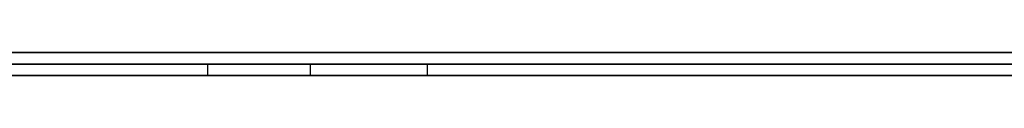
# Model space of a CAD drawing. Extents: x -4.2 to 4.1, y -6.8 to 5.8.
# Tile 34 of 214: x -1.162302 to -1.153806, y -5.0002 to -5. Entities that reach past the tile are written whole.
import ezdxf

# ---------------------------------------------------------------- set-up
doc = ezdxf.new("R2010")
doc.units = 0
doc.layers.get('0').update_dxf_attribs({"linetype": 'CONTINUOUS'})

# ---------------------------------------------------------------- blocks, each defined once
blk = doc.blocks.new('*U1')
at = {"extrusion": (0, -1, 0)}
for p, q in [((4, -5, 3.925), (-4, -5, 3.925)), ((3.5, -5), (-3.5, -5)), ((-1.5315, -5, 3.25), (-1.0315, -5, 3.25)), ((-1.0315, -5, 2.5), (-1.5315, -5, 2.5)), ((-1.1960753, -5.0001, 2.7927516), (-1.1437382, -5.0001, 2.7927516)), ((-1.0706685, -5.0001, 2.8112086), (-1.1960753, -5.0001, 2.8112086)), ((-1.1814108, -5.0001, 2.9741298), (-1.1321078, -5.0001, 2.9120585)), ((-1.1051807, -5.0001, 2.9120585), (-1.1606783, -5.0001, 2.979945)), ((-1.5315, -5.0002, 3.25), (-1.0315, -5.0002, 3.25)), ((-1.0315, -5.0002, 2.5), (-1.5315, -5.0002, 2.5)), ((-1.1437382, -5.0002, 2.7927516), (-1.1960753, -5.0002, 2.7927516)), ((-1.1960753, -5.0002, 2.8112086), (-1.0706685, -5.0002, 2.8112086)), ((-1.1321078, -5.0002, 2.9120585), (-1.1814108, -5.0002, 2.9741298)), ((-1.1606783, -5.0002, 2.979945), (-1.1051807, -5.0002, 2.9120585))]:
    blk.add_line(p, q, dxfattribs=at)
for p, q in [((4, -5, 4.425), (-4, -5, 4.425)), ((4, -5, 4.425), (-4, -5, 4.425)), ((3.5, -5), (-3.5, -5)), ((-1.5315, -5, 3.25), (-1.0315, -5, 3.25)), ((-1.1960753, -5.0001, 2.7927516), (-1.1437382, -5.0001, 2.7927516)), ((-1.1606783, -5.0002, 2.979945), (-1.1606783, -5.0001, 2.979945)), ((-1.1597933, -5.0002, 3.0447975), (-1.1597933, -5.0001, 3.0447975)), ((-1.1597933, -5.0002, 3.0447975), (-1.1597933, -5.0001, 3.0447975)), ((-1.158782, -5.0002, 2.9995398), (-1.158782, -5.0001, 2.9995398)), ((-1.158782, -5.0002, 2.9995398), (-1.158782, -5.0001, 2.9995398)), ((-1.5315, -5.0002, 3.25), (-1.0315, -5.0002, 3.25)), ((-1.1437382, -5.0002, 2.7927516), (-1.1960753, -5.0002, 2.7927516))]:
    blk.add_line(p, q)
at = {"extrusion": (0, 0, -1)}
for p, q in [((4, -5, 3.925), (-4, -5, 3.925)), ((-1.0315, -5, 2.5), (-1.5315, -5, 2.5)), ((-1.0706685, -5.0001, 2.8112086), (-1.1960753, -5.0001, 2.8112086)), ((-1.0315, -5.0002, 2.5), (-1.5315, -5.0002, 2.5)), ((-1.1960753, -5.0002, 2.8112086), (-1.0706685, -5.0002, 2.8112086))]:
    blk.add_line(p, q, dxfattribs=at)
at = {"extrusion": (0.783042, 0, 0.621968)}
for p, q in [((-1.1814108, -5.0001, 2.9741298), (-1.1321078, -5.0001, 2.9120585)), ((-1.1321078, -5.0002, 2.9120585), (-1.1814108, -5.0002, 2.9741298))]:
    blk.add_line(p, q, dxfattribs=at)
at = {"extrusion": (-0.774214, 0, -0.632924)}
for p, q in [((-1.1606783, -5.0002, 2.979945), (-1.1606783, -5.0001, 2.979945)), ((-1.1051807, -5.0001, 2.9120585), (-1.1606783, -5.0001, 2.979945)), ((-1.1606783, -5.0002, 2.979945), (-1.1051807, -5.0002, 2.9120585))]:
    blk.add_line(p, q, dxfattribs=at)
for points in [[(-1.16246, -5.0001, 2.99653), (-1.16228, -5.0001, 2.99665), (-1.16211, -5.0001, 2.99677), (-1.16193, -5.0001, 2.99689), (-1.16175, -5.0001, 2.99701), (-1.16158, -5.0001, 2.99714), (-1.16141, -5.0001, 2.99727), (-1.16123, -5.0001, 2.9974), (-1.16106, -5.0001, 2.99753), (-1.16089, -5.0001, 2.99766), (-1.16072, -5.0001, 2.9978), (-1.16056, -5.0001, 2.99793), (-1.16039, -5.0001, 2.99807), (-1.16022, -5.0001, 2.99821), (-1.16006, -5.0001, 2.99835), (-1.1599, -5.0001, 2.99849), (-1.15973, -5.0001, 2.99864), (-1.15957, -5.0001, 2.99878), (-1.15941, -5.0001, 2.99893), (-1.15925, -5.0001, 2.99908), (-1.15909, -5.0001, 2.99923), (-1.15894, -5.0001, 2.99939), (-1.15878, -5.0001, 2.99954)], [(-1.16246, -5.0001, 2.99653), (-1.16228, -5.0001, 2.99665), (-1.16211, -5.0001, 2.99677), (-1.16193, -5.0001, 2.99689), (-1.16175, -5.0001, 2.99701), (-1.16158, -5.0001, 2.99714), (-1.16141, -5.0001, 2.99727), (-1.16123, -5.0001, 2.9974), (-1.16106, -5.0001, 2.99753), (-1.16089, -5.0001, 2.99766), (-1.16072, -5.0001, 2.9978), (-1.16056, -5.0001, 2.99793), (-1.16039, -5.0001, 2.99807), (-1.16022, -5.0001, 2.99821), (-1.16006, -5.0001, 2.99835), (-1.1599, -5.0001, 2.99849), (-1.15973, -5.0001, 2.99864), (-1.15957, -5.0001, 2.99878), (-1.15941, -5.0001, 2.99893), (-1.15925, -5.0001, 2.99908), (-1.15909, -5.0001, 2.99923), (-1.15894, -5.0001, 2.99939), (-1.15878, -5.0001, 2.99954)], [(-1.15369, -5.0001, 3.06389), (-1.15396, -5.0001, 3.064), (-1.15423, -5.0001, 3.06411), (-1.1545, -5.0001, 3.06421), (-1.15478, -5.0001, 3.06432), (-1.15505, -5.0001, 3.06442), (-1.15532, -5.0001, 3.06452), (-1.15559, -5.0001, 3.06462), (-1.15587, -5.0001, 3.06472), (-1.15614, -5.0001, 3.06482), (-1.15642, -5.0001, 3.06491), (-1.15669, -5.0001, 3.065), (-1.15697, -5.0001, 3.06509), (-1.15724, -5.0001, 3.06518), (-1.15752, -5.0001, 3.06526), (-1.1578, -5.0001, 3.06535), (-1.15807, -5.0001, 3.06543), (-1.15835, -5.0001, 3.06551), (-1.15863, -5.0001, 3.06559), (-1.15891, -5.0001, 3.06567), (-1.15918, -5.0001, 3.06574), (-1.15946, -5.0001, 3.06581), (-1.15974, -5.0001, 3.06588), (-1.16002, -5.0001, 3.06595), (-1.1603, -5.0001, 3.06602), (-1.16058, -5.0001, 3.06608), (-1.16086, -5.0001, 3.06615), (-1.16115, -5.0001, 3.06621), (-1.16143, -5.0001, 3.06627), (-1.16171, -5.0001, 3.06632), (-1.16199, -5.0001, 3.06638), (-1.16228, -5.0001, 3.06643), (-1.16256, -5.0001, 3.06648)], [(-1.15369, -5.0001, 3.06389), (-1.15396, -5.0001, 3.064), (-1.15423, -5.0001, 3.06411), (-1.1545, -5.0001, 3.06421), (-1.15478, -5.0001, 3.06432), (-1.15505, -5.0001, 3.06442), (-1.15532, -5.0001, 3.06452), (-1.15559, -5.0001, 3.06462), (-1.15587, -5.0001, 3.06472), (-1.15614, -5.0001, 3.06482), (-1.15642, -5.0001, 3.06491), (-1.15669, -5.0001, 3.065), (-1.15697, -5.0001, 3.06509), (-1.15724, -5.0001, 3.06518), (-1.15752, -5.0001, 3.06526), (-1.1578, -5.0001, 3.06535), (-1.15807, -5.0001, 3.06543), (-1.15835, -5.0001, 3.06551), (-1.15863, -5.0001, 3.06559), (-1.15891, -5.0001, 3.06567), (-1.15918, -5.0001, 3.06574), (-1.15946, -5.0001, 3.06581), (-1.15974, -5.0001, 3.06588), (-1.16002, -5.0001, 3.06595), (-1.1603, -5.0001, 3.06602), (-1.16058, -5.0001, 3.06608), (-1.16086, -5.0001, 3.06615), (-1.16115, -5.0001, 3.06621), (-1.16143, -5.0001, 3.06627), (-1.16171, -5.0001, 3.06632), (-1.16199, -5.0001, 3.06638), (-1.16228, -5.0001, 3.06643), (-1.16256, -5.0001, 3.06648)], [(-1.15979, -5.0001, 3.0448), (-1.15993, -5.0001, 3.04489), (-1.16007, -5.0001, 3.04498), (-1.16021, -5.0001, 3.04507), (-1.16036, -5.0001, 3.04516), (-1.1605, -5.0001, 3.04524), (-1.16064, -5.0001, 3.04533), (-1.16079, -5.0001, 3.04542), (-1.16093, -5.0001, 3.0455), (-1.16108, -5.0001, 3.04559), (-1.16122, -5.0001, 3.04567), (-1.16137, -5.0001, 3.04575), (-1.16152, -5.0001, 3.04584), (-1.16167, -5.0001, 3.04592), (-1.16182, -5.0001, 3.046), (-1.16196, -5.0001, 3.04608), (-1.16212, -5.0001, 3.04615), (-1.16227, -5.0001, 3.04623), (-1.16242, -5.0001, 3.04631)], [(-1.15979, -5.0001, 3.0448), (-1.15993, -5.0001, 3.04489), (-1.16007, -5.0001, 3.04498), (-1.16021, -5.0001, 3.04507), (-1.16036, -5.0001, 3.04516), (-1.1605, -5.0001, 3.04524), (-1.16064, -5.0001, 3.04533), (-1.16079, -5.0001, 3.04542), (-1.16093, -5.0001, 3.0455), (-1.16108, -5.0001, 3.04559), (-1.16122, -5.0001, 3.04567), (-1.16137, -5.0001, 3.04575), (-1.16152, -5.0001, 3.04584), (-1.16167, -5.0001, 3.04592), (-1.16182, -5.0001, 3.046), (-1.16196, -5.0001, 3.04608), (-1.16212, -5.0001, 3.04615), (-1.16227, -5.0001, 3.04623), (-1.16242, -5.0001, 3.04631)], [(-1.16068, -5.0001, 2.97995), (-1.16021, -5.0001, 2.98012), (-1.15974, -5.0001, 2.9803), (-1.15928, -5.0001, 2.98048), (-1.15882, -5.0001, 2.98067), (-1.15837, -5.0001, 2.98086), (-1.15791, -5.0001, 2.98105), (-1.15746, -5.0001, 2.98124), (-1.15702, -5.0001, 2.98144), (-1.15657, -5.0001, 2.98164), (-1.15613, -5.0001, 2.98185), (-1.1557, -5.0001, 2.98205), (-1.15526, -5.0001, 2.98226), (-1.15483, -5.0001, 2.98247), (-1.1544, -5.0001, 2.98269), (-1.15398, -5.0001, 2.98291), (-1.15355, -5.0001, 2.98313)], [(-1.16068, -5.0001, 2.97995), (-1.16021, -5.0001, 2.98012), (-1.15974, -5.0001, 2.9803), (-1.15928, -5.0001, 2.98048), (-1.15882, -5.0001, 2.98067), (-1.15837, -5.0001, 2.98086), (-1.15791, -5.0001, 2.98105), (-1.15746, -5.0001, 2.98124), (-1.15702, -5.0001, 2.98144), (-1.15657, -5.0001, 2.98164), (-1.15613, -5.0001, 2.98185), (-1.1557, -5.0001, 2.98205), (-1.15526, -5.0001, 2.98226), (-1.15483, -5.0001, 2.98247), (-1.1544, -5.0001, 2.98269), (-1.15398, -5.0001, 2.98291), (-1.15355, -5.0001, 2.98313)], [(-1.15376, -5.0001, 3.03874), (-1.15386, -5.0001, 3.03889), (-1.15396, -5.0001, 3.03904), (-1.15406, -5.0001, 3.03919), (-1.15416, -5.0001, 3.03933), (-1.15427, -5.0001, 3.03948), (-1.15437, -5.0001, 3.03963), (-1.15448, -5.0001, 3.03977), (-1.15458, -5.0001, 3.03991), (-1.15469, -5.0001, 3.04006), (-1.1548, -5.0001, 3.0402), (-1.15491, -5.0001, 3.04034), (-1.15503, -5.0001, 3.04048), (-1.15514, -5.0001, 3.04062), (-1.15525, -5.0001, 3.04075), (-1.15537, -5.0001, 3.04089), (-1.15549, -5.0001, 3.04103), (-1.15561, -5.0001, 3.04116), (-1.15573, -5.0001, 3.0413), (-1.15585, -5.0001, 3.04143), (-1.15597, -5.0001, 3.04156), (-1.1561, -5.0001, 3.0417), (-1.15622, -5.0001, 3.04183), (-1.15635, -5.0001, 3.04196), (-1.15648, -5.0001, 3.04208), (-1.15661, -5.0001, 3.04221), (-1.15674, -5.0001, 3.04234), (-1.15687, -5.0001, 3.04247), (-1.157, -5.0001, 3.04259), (-1.15714, -5.0001, 3.04272), (-1.15728, -5.0001, 3.04284), (-1.15741, -5.0001, 3.04296), (-1.15755, -5.0001, 3.04308), (-1.15769, -5.0001, 3.0432), (-1.15783, -5.0001, 3.04332), (-1.15798, -5.0001, 3.04344), (-1.15812, -5.0001, 3.04356), (-1.15827, -5.0001, 3.04368), (-1.15841, -5.0001, 3.04379), (-1.15856, -5.0001, 3.04391), (-1.15871, -5.0001, 3.04402), (-1.15886, -5.0001, 3.04414), (-1.15901, -5.0001, 3.04425), (-1.15917, -5.0001, 3.04436), (-1.15932, -5.0001, 3.04447), (-1.15948, -5.0001, 3.04458), (-1.15963, -5.0001, 3.04469), (-1.15979, -5.0001, 3.0448)], [(-1.15376, -5.0001, 3.03874), (-1.15386, -5.0001, 3.03889), (-1.15396, -5.0001, 3.03904), (-1.15406, -5.0001, 3.03919), (-1.15416, -5.0001, 3.03933), (-1.15427, -5.0001, 3.03948), (-1.15437, -5.0001, 3.03963), (-1.15448, -5.0001, 3.03977), (-1.15458, -5.0001, 3.03991), (-1.15469, -5.0001, 3.04006), (-1.1548, -5.0001, 3.0402), (-1.15491, -5.0001, 3.04034), (-1.15503, -5.0001, 3.04048), (-1.15514, -5.0001, 3.04062), (-1.15525, -5.0001, 3.04075), (-1.15537, -5.0001, 3.04089), (-1.15549, -5.0001, 3.04103), (-1.15561, -5.0001, 3.04116), (-1.15573, -5.0001, 3.0413), (-1.15585, -5.0001, 3.04143), (-1.15597, -5.0001, 3.04156), (-1.1561, -5.0001, 3.0417), (-1.15622, -5.0001, 3.04183), (-1.15635, -5.0001, 3.04196), (-1.15648, -5.0001, 3.04208), (-1.15661, -5.0001, 3.04221), (-1.15674, -5.0001, 3.04234), (-1.15687, -5.0001, 3.04247), (-1.157, -5.0001, 3.04259), (-1.15714, -5.0001, 3.04272), (-1.15728, -5.0001, 3.04284), (-1.15741, -5.0001, 3.04296), (-1.15755, -5.0001, 3.04308), (-1.15769, -5.0001, 3.0432), (-1.15783, -5.0001, 3.04332), (-1.15798, -5.0001, 3.04344), (-1.15812, -5.0001, 3.04356), (-1.15827, -5.0001, 3.04368), (-1.15841, -5.0001, 3.04379), (-1.15856, -5.0001, 3.04391), (-1.15871, -5.0001, 3.04402), (-1.15886, -5.0001, 3.04414), (-1.15901, -5.0001, 3.04425), (-1.15917, -5.0001, 3.04436), (-1.15932, -5.0001, 3.04447), (-1.15948, -5.0001, 3.04458), (-1.15963, -5.0001, 3.04469), (-1.15979, -5.0001, 3.0448)], [(-1.15878, -5.0001, 2.99954), (-1.15864, -5.0001, 2.99968), (-1.1585, -5.0001, 2.99981), (-1.15836, -5.0001, 2.99995), (-1.15822, -5.0001, 3.00009), (-1.15808, -5.0001, 3.00023), (-1.15794, -5.0001, 3.00037), (-1.15781, -5.0001, 3.00051), (-1.15767, -5.0001, 3.00065), (-1.15754, -5.0001, 3.00079), (-1.15741, -5.0001, 3.00094), (-1.15728, -5.0001, 3.00108), (-1.15715, -5.0001, 3.00123), (-1.15702, -5.0001, 3.00137), (-1.15689, -5.0001, 3.00152), (-1.15677, -5.0001, 3.00167), (-1.15664, -5.0001, 3.00182), (-1.15652, -5.0001, 3.00197), (-1.15639, -5.0001, 3.00212), (-1.15627, -5.0001, 3.00227), (-1.15615, -5.0001, 3.00242), (-1.15603, -5.0001, 3.00258), (-1.15592, -5.0001, 3.00273), (-1.1558, -5.0001, 3.00289), (-1.15568, -5.0001, 3.00304), (-1.15557, -5.0001, 3.0032), (-1.15546, -5.0001, 3.00336), (-1.15535, -5.0001, 3.00352), (-1.15524, -5.0001, 3.00367), (-1.15513, -5.0001, 3.00383), (-1.15502, -5.0001, 3.004), (-1.15491, -5.0001, 3.00416), (-1.15481, -5.0001, 3.00432), (-1.1547, -5.0001, 3.00449), (-1.1546, -5.0001, 3.00465), (-1.15449, -5.0001, 3.00482), (-1.15439, -5.0001, 3.00498), (-1.15429, -5.0001, 3.00515), (-1.1542, -5.0001, 3.00532), (-1.1541, -5.0001, 3.00549), (-1.154, -5.0001, 3.00566), (-1.15391, -5.0001, 3.00583), (-1.15381, -5.0001, 3.006), (-1.15372, -5.0001, 3.00617)], [(-1.15878, -5.0001, 2.99954), (-1.15864, -5.0001, 2.99968), (-1.1585, -5.0001, 2.99981), (-1.15836, -5.0001, 2.99995), (-1.15822, -5.0001, 3.00009), (-1.15808, -5.0001, 3.00023), (-1.15794, -5.0001, 3.00037), (-1.15781, -5.0001, 3.00051), (-1.15767, -5.0001, 3.00065), (-1.15754, -5.0001, 3.00079), (-1.15741, -5.0001, 3.00094), (-1.15728, -5.0001, 3.00108), (-1.15715, -5.0001, 3.00123), (-1.15702, -5.0001, 3.00137), (-1.15689, -5.0001, 3.00152), (-1.15677, -5.0001, 3.00167), (-1.15664, -5.0001, 3.00182), (-1.15652, -5.0001, 3.00197), (-1.15639, -5.0001, 3.00212), (-1.15627, -5.0001, 3.00227), (-1.15615, -5.0001, 3.00242), (-1.15603, -5.0001, 3.00258), (-1.15592, -5.0001, 3.00273), (-1.1558, -5.0001, 3.00289), (-1.15568, -5.0001, 3.00304), (-1.15557, -5.0001, 3.0032), (-1.15546, -5.0001, 3.00336), (-1.15535, -5.0001, 3.00352), (-1.15524, -5.0001, 3.00367), (-1.15513, -5.0001, 3.00383), (-1.15502, -5.0001, 3.004), (-1.15491, -5.0001, 3.00416), (-1.15481, -5.0001, 3.00432), (-1.1547, -5.0001, 3.00449), (-1.1546, -5.0001, 3.00465), (-1.15449, -5.0001, 3.00482), (-1.15439, -5.0001, 3.00498), (-1.15429, -5.0001, 3.00515), (-1.1542, -5.0001, 3.00532), (-1.1541, -5.0001, 3.00549), (-1.154, -5.0001, 3.00566), (-1.15391, -5.0001, 3.00583), (-1.15381, -5.0001, 3.006), (-1.15372, -5.0001, 3.00617)], [(-1.16233, -5.0002, 2.99661), (-1.16222, -5.0002, 2.99669), (-1.1621, -5.0002, 2.99677), (-1.16198, -5.0002, 2.99685), (-1.16186, -5.0002, 2.99694), (-1.16175, -5.0002, 2.99702), (-1.16163, -5.0002, 2.9971), (-1.16151, -5.0002, 2.99719), (-1.1614, -5.0002, 2.99727), (-1.16129, -5.0002, 2.99736), (-1.16117, -5.0002, 2.99745), (-1.16106, -5.0002, 2.99753), (-1.16094, -5.0002, 2.99762), (-1.16083, -5.0002, 2.99771), (-1.16072, -5.0002, 2.9978), (-1.16061, -5.0002, 2.99789), (-1.1605, -5.0002, 2.99798), (-1.16039, -5.0002, 2.99807), (-1.16028, -5.0002, 2.99817), (-1.16017, -5.0002, 2.99826), (-1.16006, -5.0002, 2.99835), (-1.15995, -5.0002, 2.99845), (-1.15984, -5.0002, 2.99854), (-1.15973, -5.0002, 2.99864), (-1.15962, -5.0002, 2.99874), (-1.15952, -5.0002, 2.99884), (-1.15941, -5.0002, 2.99893), (-1.1593, -5.0002, 2.99903), (-1.1592, -5.0002, 2.99913), (-1.15909, -5.0002, 2.99923), (-1.15899, -5.0002, 2.99933), (-1.15889, -5.0002, 2.99944), (-1.15878, -5.0002, 2.99954)], [(-1.16233, -5.0002, 2.99661), (-1.16222, -5.0002, 2.99669), (-1.1621, -5.0002, 2.99677), (-1.16198, -5.0002, 2.99685), (-1.16186, -5.0002, 2.99694), (-1.16175, -5.0002, 2.99702), (-1.16163, -5.0002, 2.9971), (-1.16151, -5.0002, 2.99719), (-1.1614, -5.0002, 2.99727), (-1.16129, -5.0002, 2.99736), (-1.16117, -5.0002, 2.99745), (-1.16106, -5.0002, 2.99753), (-1.16094, -5.0002, 2.99762), (-1.16083, -5.0002, 2.99771), (-1.16072, -5.0002, 2.9978), (-1.16061, -5.0002, 2.99789), (-1.1605, -5.0002, 2.99798), (-1.16039, -5.0002, 2.99807), (-1.16028, -5.0002, 2.99817), (-1.16017, -5.0002, 2.99826), (-1.16006, -5.0002, 2.99835), (-1.15995, -5.0002, 2.99845), (-1.15984, -5.0002, 2.99854), (-1.15973, -5.0002, 2.99864), (-1.15962, -5.0002, 2.99874), (-1.15952, -5.0002, 2.99884), (-1.15941, -5.0002, 2.99893), (-1.1593, -5.0002, 2.99903), (-1.1592, -5.0002, 2.99913), (-1.15909, -5.0002, 2.99923), (-1.15899, -5.0002, 2.99933), (-1.15889, -5.0002, 2.99944), (-1.15878, -5.0002, 2.99954)], [(-1.16242, -5.0002, 3.06646), (-1.16223, -5.0002, 3.06642), (-1.16204, -5.0002, 3.06639), (-1.16186, -5.0002, 3.06635), (-1.16167, -5.0002, 3.06632), (-1.16148, -5.0002, 3.06628), (-1.16129, -5.0002, 3.06624), (-1.1611, -5.0002, 3.0662), (-1.16092, -5.0002, 3.06616), (-1.16073, -5.0002, 3.06612), (-1.16054, -5.0002, 3.06607), (-1.16036, -5.0002, 3.06603), (-1.16017, -5.0002, 3.06599), (-1.15998, -5.0002, 3.06594), (-1.1598, -5.0002, 3.0659), (-1.15961, -5.0002, 3.06585), (-1.15943, -5.0002, 3.0658), (-1.15924, -5.0002, 3.06575), (-1.15906, -5.0002, 3.06571), (-1.15887, -5.0002, 3.06566), (-1.15869, -5.0002, 3.0656), (-1.1585, -5.0002, 3.06555), (-1.15832, -5.0002, 3.0655), (-1.15813, -5.0002, 3.06545), (-1.15795, -5.0002, 3.06539), (-1.15776, -5.0002, 3.06534), (-1.15758, -5.0002, 3.06528), (-1.1574, -5.0002, 3.06523), (-1.15721, -5.0002, 3.06517), (-1.15703, -5.0002, 3.06511), (-1.15685, -5.0002, 3.06505), (-1.15666, -5.0002, 3.06499), (-1.15648, -5.0002, 3.06493), (-1.1563, -5.0002, 3.06487), (-1.15612, -5.0002, 3.06481), (-1.15593, -5.0002, 3.06474), (-1.15575, -5.0002, 3.06468), (-1.15557, -5.0002, 3.06461), (-1.15539, -5.0002, 3.06455), (-1.15521, -5.0002, 3.06448), (-1.15502, -5.0002, 3.06441), (-1.15484, -5.0002, 3.06434), (-1.15466, -5.0002, 3.06427), (-1.15448, -5.0002, 3.0642), (-1.1543, -5.0002, 3.06413), (-1.15412, -5.0002, 3.06406), (-1.15394, -5.0002, 3.06399), (-1.15376, -5.0002, 3.06392)], [(-1.16242, -5.0002, 3.06646), (-1.16223, -5.0002, 3.06642), (-1.16204, -5.0002, 3.06639), (-1.16186, -5.0002, 3.06635), (-1.16167, -5.0002, 3.06632), (-1.16148, -5.0002, 3.06628), (-1.16129, -5.0002, 3.06624), (-1.1611, -5.0002, 3.0662), (-1.16092, -5.0002, 3.06616), (-1.16073, -5.0002, 3.06612), (-1.16054, -5.0002, 3.06607), (-1.16036, -5.0002, 3.06603), (-1.16017, -5.0002, 3.06599), (-1.15998, -5.0002, 3.06594), (-1.1598, -5.0002, 3.0659), (-1.15961, -5.0002, 3.06585), (-1.15943, -5.0002, 3.0658), (-1.15924, -5.0002, 3.06575), (-1.15906, -5.0002, 3.06571), (-1.15887, -5.0002, 3.06566), (-1.15869, -5.0002, 3.0656), (-1.1585, -5.0002, 3.06555), (-1.15832, -5.0002, 3.0655), (-1.15813, -5.0002, 3.06545), (-1.15795, -5.0002, 3.06539), (-1.15776, -5.0002, 3.06534), (-1.15758, -5.0002, 3.06528), (-1.1574, -5.0002, 3.06523), (-1.15721, -5.0002, 3.06517), (-1.15703, -5.0002, 3.06511), (-1.15685, -5.0002, 3.06505), (-1.15666, -5.0002, 3.06499), (-1.15648, -5.0002, 3.06493), (-1.1563, -5.0002, 3.06487), (-1.15612, -5.0002, 3.06481), (-1.15593, -5.0002, 3.06474), (-1.15575, -5.0002, 3.06468), (-1.15557, -5.0002, 3.06461), (-1.15539, -5.0002, 3.06455), (-1.15521, -5.0002, 3.06448), (-1.15502, -5.0002, 3.06441), (-1.15484, -5.0002, 3.06434), (-1.15466, -5.0002, 3.06427), (-1.15448, -5.0002, 3.0642), (-1.1543, -5.0002, 3.06413), (-1.15412, -5.0002, 3.06406), (-1.15394, -5.0002, 3.06399), (-1.15376, -5.0002, 3.06392)], [(-1.15979, -5.0002, 3.0448), (-1.15989, -5.0002, 3.04486), (-1.15998, -5.0002, 3.04492), (-1.16007, -5.0002, 3.04498), (-1.16017, -5.0002, 3.04504), (-1.16026, -5.0002, 3.0451), (-1.16036, -5.0002, 3.04516), (-1.16045, -5.0002, 3.04521), (-1.16054, -5.0002, 3.04527), (-1.16064, -5.0002, 3.04533), (-1.16074, -5.0002, 3.04539), (-1.16083, -5.0002, 3.04544), (-1.16093, -5.0002, 3.0455), (-1.16102, -5.0002, 3.04556), (-1.16112, -5.0002, 3.04561), (-1.16122, -5.0002, 3.04567), (-1.16132, -5.0002, 3.04572), (-1.16141, -5.0002, 3.04578), (-1.16151, -5.0002, 3.04583), (-1.16161, -5.0002, 3.04589), (-1.16171, -5.0002, 3.04594), (-1.16181, -5.0002, 3.04599), (-1.16191, -5.0002, 3.04605), (-1.16201, -5.0002, 3.0461), (-1.16211, -5.0002, 3.04615), (-1.16221, -5.0002, 3.0462), (-1.16231, -5.0002, 3.04625)], [(-1.15979, -5.0002, 3.0448), (-1.15989, -5.0002, 3.04486), (-1.15998, -5.0002, 3.04492), (-1.16007, -5.0002, 3.04498), (-1.16017, -5.0002, 3.04504), (-1.16026, -5.0002, 3.0451), (-1.16036, -5.0002, 3.04516), (-1.16045, -5.0002, 3.04521), (-1.16054, -5.0002, 3.04527), (-1.16064, -5.0002, 3.04533), (-1.16074, -5.0002, 3.04539), (-1.16083, -5.0002, 3.04544), (-1.16093, -5.0002, 3.0455), (-1.16102, -5.0002, 3.04556), (-1.16112, -5.0002, 3.04561), (-1.16122, -5.0002, 3.04567), (-1.16132, -5.0002, 3.04572), (-1.16141, -5.0002, 3.04578), (-1.16151, -5.0002, 3.04583), (-1.16161, -5.0002, 3.04589), (-1.16171, -5.0002, 3.04594), (-1.16181, -5.0002, 3.04599), (-1.16191, -5.0002, 3.04605), (-1.16201, -5.0002, 3.0461), (-1.16211, -5.0002, 3.04615), (-1.16221, -5.0002, 3.0462), (-1.16231, -5.0002, 3.04625)], [(-1.15357, -5.0002, 2.98312), (-1.15385, -5.0002, 2.98297), (-1.15413, -5.0002, 2.98283), (-1.15442, -5.0002, 2.98268), (-1.1547, -5.0002, 2.98254), (-1.15499, -5.0002, 2.9824), (-1.15528, -5.0002, 2.98226), (-1.15556, -5.0002, 2.98212), (-1.15585, -5.0002, 2.98198), (-1.15615, -5.0002, 2.98184), (-1.15644, -5.0002, 2.9817), (-1.15673, -5.0002, 2.98157), (-1.15703, -5.0002, 2.98144), (-1.15732, -5.0002, 2.98131), (-1.15762, -5.0002, 2.98118), (-1.15792, -5.0002, 2.98105), (-1.15822, -5.0002, 2.98092), (-1.15852, -5.0002, 2.98079), (-1.15883, -5.0002, 2.98067), (-1.15913, -5.0002, 2.98054), (-1.15944, -5.0002, 2.98042), (-1.15975, -5.0002, 2.9803), (-1.16006, -5.0002, 2.98018), (-1.16037, -5.0002, 2.98006), (-1.16068, -5.0002, 2.97995)], [(-1.15357, -5.0002, 2.98312), (-1.15385, -5.0002, 2.98297), (-1.15413, -5.0002, 2.98283), (-1.15442, -5.0002, 2.98268), (-1.1547, -5.0002, 2.98254), (-1.15499, -5.0002, 2.9824), (-1.15528, -5.0002, 2.98226), (-1.15556, -5.0002, 2.98212), (-1.15585, -5.0002, 2.98198), (-1.15615, -5.0002, 2.98184), (-1.15644, -5.0002, 2.9817), (-1.15673, -5.0002, 2.98157), (-1.15703, -5.0002, 2.98144), (-1.15732, -5.0002, 2.98131), (-1.15762, -5.0002, 2.98118), (-1.15792, -5.0002, 2.98105), (-1.15822, -5.0002, 2.98092), (-1.15852, -5.0002, 2.98079), (-1.15883, -5.0002, 2.98067), (-1.15913, -5.0002, 2.98054), (-1.15944, -5.0002, 2.98042), (-1.15975, -5.0002, 2.9803), (-1.16006, -5.0002, 2.98018), (-1.16037, -5.0002, 2.98006), (-1.16068, -5.0002, 2.97995)], [(-1.15374, -5.0002, 3.03871), (-1.15381, -5.0002, 3.03881), (-1.15387, -5.0002, 3.03891), (-1.15394, -5.0002, 3.03901), (-1.154, -5.0002, 3.03911), (-1.15407, -5.0002, 3.0392), (-1.15414, -5.0002, 3.0393), (-1.15421, -5.0002, 3.0394), (-1.15428, -5.0002, 3.0395), (-1.15435, -5.0002, 3.03959), (-1.15442, -5.0002, 3.03969), (-1.15449, -5.0002, 3.03979), (-1.15456, -5.0002, 3.03988), (-1.15463, -5.0002, 3.03998), (-1.1547, -5.0002, 3.04007), (-1.15478, -5.0002, 3.04016), (-1.15485, -5.0002, 3.04026), (-1.15492, -5.0002, 3.04035), (-1.155, -5.0002, 3.04044), (-1.15507, -5.0002, 3.04054), (-1.15515, -5.0002, 3.04063), (-1.15523, -5.0002, 3.04072), (-1.1553, -5.0002, 3.04081), (-1.15538, -5.0002, 3.0409), (-1.15546, -5.0002, 3.04099), (-1.15554, -5.0002, 3.04108), (-1.15562, -5.0002, 3.04117), (-1.1557, -5.0002, 3.04126), (-1.15578, -5.0002, 3.04135), (-1.15586, -5.0002, 3.04144), (-1.15594, -5.0002, 3.04153), (-1.15602, -5.0002, 3.04162), (-1.15611, -5.0002, 3.0417), (-1.15619, -5.0002, 3.04179), (-1.15627, -5.0002, 3.04188), (-1.15636, -5.0002, 3.04196), (-1.15644, -5.0002, 3.04205), (-1.15653, -5.0002, 3.04213), (-1.15662, -5.0002, 3.04222), (-1.1567, -5.0002, 3.0423), (-1.15679, -5.0002, 3.04239), (-1.15688, -5.0002, 3.04247), (-1.15697, -5.0002, 3.04256), (-1.15706, -5.0002, 3.04264), (-1.15715, -5.0002, 3.04272), (-1.15724, -5.0002, 3.0428), (-1.15733, -5.0002, 3.04288), (-1.15742, -5.0002, 3.04297), (-1.15751, -5.0002, 3.04305), (-1.1576, -5.0002, 3.04313), (-1.1577, -5.0002, 3.04321), (-1.15779, -5.0002, 3.04329), (-1.15789, -5.0002, 3.04337), (-1.15798, -5.0002, 3.04345), (-1.15808, -5.0002, 3.04352), (-1.15817, -5.0002, 3.0436), (-1.15827, -5.0002, 3.04368), (-1.15837, -5.0002, 3.04376), (-1.15847, -5.0002, 3.04383), (-1.15856, -5.0002, 3.04391), (-1.15866, -5.0002, 3.04399), (-1.15876, -5.0002, 3.04406), (-1.15886, -5.0002, 3.04414), (-1.15896, -5.0002, 3.04421), (-1.15907, -5.0002, 3.04429), (-1.15917, -5.0002, 3.04436), (-1.15927, -5.0002, 3.04444), (-1.15937, -5.0002, 3.04451), (-1.15948, -5.0002, 3.04458), (-1.15958, -5.0002, 3.04465), (-1.15969, -5.0002, 3.04473), (-1.15979, -5.0002, 3.0448)], [(-1.15374, -5.0002, 3.03871), (-1.15381, -5.0002, 3.03881), (-1.15387, -5.0002, 3.03891), (-1.15394, -5.0002, 3.03901), (-1.154, -5.0002, 3.03911), (-1.15407, -5.0002, 3.0392), (-1.15414, -5.0002, 3.0393), (-1.15421, -5.0002, 3.0394), (-1.15428, -5.0002, 3.0395), (-1.15435, -5.0002, 3.03959), (-1.15442, -5.0002, 3.03969), (-1.15449, -5.0002, 3.03979), (-1.15456, -5.0002, 3.03988), (-1.15463, -5.0002, 3.03998), (-1.1547, -5.0002, 3.04007), (-1.15478, -5.0002, 3.04016), (-1.15485, -5.0002, 3.04026), (-1.15492, -5.0002, 3.04035), (-1.155, -5.0002, 3.04044), (-1.15507, -5.0002, 3.04054), (-1.15515, -5.0002, 3.04063), (-1.15523, -5.0002, 3.04072), (-1.1553, -5.0002, 3.04081), (-1.15538, -5.0002, 3.0409), (-1.15546, -5.0002, 3.04099), (-1.15554, -5.0002, 3.04108), (-1.15562, -5.0002, 3.04117), (-1.1557, -5.0002, 3.04126), (-1.15578, -5.0002, 3.04135), (-1.15586, -5.0002, 3.04144), (-1.15594, -5.0002, 3.04153), (-1.15602, -5.0002, 3.04162), (-1.15611, -5.0002, 3.0417), (-1.15619, -5.0002, 3.04179), (-1.15627, -5.0002, 3.04188), (-1.15636, -5.0002, 3.04196), (-1.15644, -5.0002, 3.04205), (-1.15653, -5.0002, 3.04213), (-1.15662, -5.0002, 3.04222), (-1.1567, -5.0002, 3.0423), (-1.15679, -5.0002, 3.04239), (-1.15688, -5.0002, 3.04247), (-1.15697, -5.0002, 3.04256), (-1.15706, -5.0002, 3.04264), (-1.15715, -5.0002, 3.04272), (-1.15724, -5.0002, 3.0428), (-1.15733, -5.0002, 3.04288), (-1.15742, -5.0002, 3.04297), (-1.15751, -5.0002, 3.04305), (-1.1576, -5.0002, 3.04313), (-1.1577, -5.0002, 3.04321), (-1.15779, -5.0002, 3.04329), (-1.15789, -5.0002, 3.04337), (-1.15798, -5.0002, 3.04345), (-1.15808, -5.0002, 3.04352), (-1.15817, -5.0002, 3.0436), (-1.15827, -5.0002, 3.04368), (-1.15837, -5.0002, 3.04376), (-1.15847, -5.0002, 3.04383), (-1.15856, -5.0002, 3.04391), (-1.15866, -5.0002, 3.04399), (-1.15876, -5.0002, 3.04406), (-1.15886, -5.0002, 3.04414), (-1.15896, -5.0002, 3.04421), (-1.15907, -5.0002, 3.04429), (-1.15917, -5.0002, 3.04436), (-1.15927, -5.0002, 3.04444), (-1.15937, -5.0002, 3.04451), (-1.15948, -5.0002, 3.04458), (-1.15958, -5.0002, 3.04465), (-1.15969, -5.0002, 3.04473), (-1.15979, -5.0002, 3.0448)], [(-1.15878, -5.0002, 2.99954), (-1.15869, -5.0002, 2.99963), (-1.15859, -5.0002, 2.99972), (-1.1585, -5.0002, 2.99981), (-1.1584, -5.0002, 2.9999), (-1.15831, -5.0002, 2.99999), (-1.15822, -5.0002, 3.00009), (-1.15813, -5.0002, 3.00018), (-1.15804, -5.0002, 3.00027), (-1.15795, -5.0002, 3.00037), (-1.15786, -5.0002, 3.00046), (-1.15777, -5.0002, 3.00055), (-1.15768, -5.0002, 3.00065), (-1.15759, -5.0002, 3.00074), (-1.1575, -5.0002, 3.00084), (-1.15741, -5.0002, 3.00093), (-1.15732, -5.0002, 3.00103), (-1.15724, -5.0002, 3.00113), (-1.15715, -5.0002, 3.00122), (-1.15707, -5.0002, 3.00132), (-1.15698, -5.0002, 3.00142), (-1.1569, -5.0002, 3.00152), (-1.15681, -5.0002, 3.00161), (-1.15673, -5.0002, 3.00171), (-1.15665, -5.0002, 3.00181), (-1.15656, -5.0002, 3.00191), (-1.15648, -5.0002, 3.00201), (-1.1564, -5.0002, 3.00211), (-1.15632, -5.0002, 3.00221), (-1.15624, -5.0002, 3.00231), (-1.15616, -5.0002, 3.00241), (-1.15608, -5.0002, 3.00252), (-1.156, -5.0002, 3.00262), (-1.15592, -5.0002, 3.00272), (-1.15585, -5.0002, 3.00282), (-1.15577, -5.0002, 3.00293), (-1.15569, -5.0002, 3.00303), (-1.15562, -5.0002, 3.00314), (-1.15554, -5.0002, 3.00324), (-1.15547, -5.0002, 3.00335), (-1.15539, -5.0002, 3.00345), (-1.15532, -5.0002, 3.00356), (-1.15524, -5.0002, 3.00366), (-1.15517, -5.0002, 3.00377), (-1.1551, -5.0002, 3.00388), (-1.15503, -5.0002, 3.00398), (-1.15496, -5.0002, 3.00409), (-1.15488, -5.0002, 3.0042), (-1.15481, -5.0002, 3.00431), (-1.15474, -5.0002, 3.00442), (-1.15467, -5.0002, 3.00453), (-1.15461, -5.0002, 3.00464), (-1.15454, -5.0002, 3.00475), (-1.15447, -5.0002, 3.00486), (-1.1544, -5.0002, 3.00497), (-1.15434, -5.0002, 3.00508), (-1.15427, -5.0002, 3.00519), (-1.1542, -5.0002, 3.0053), (-1.15414, -5.0002, 3.00541), (-1.15408, -5.0002, 3.00553), (-1.15401, -5.0002, 3.00564), (-1.15395, -5.0002, 3.00575), (-1.15389, -5.0002, 3.00587), (-1.15382, -5.0002, 3.00598), (-1.15376, -5.0002, 3.0061)], [(-1.15878, -5.0002, 2.99954), (-1.15869, -5.0002, 2.99963), (-1.15859, -5.0002, 2.99972), (-1.1585, -5.0002, 2.99981), (-1.1584, -5.0002, 2.9999), (-1.15831, -5.0002, 2.99999), (-1.15822, -5.0002, 3.00009), (-1.15813, -5.0002, 3.00018), (-1.15804, -5.0002, 3.00027), (-1.15795, -5.0002, 3.00037), (-1.15786, -5.0002, 3.00046), (-1.15777, -5.0002, 3.00055), (-1.15768, -5.0002, 3.00065), (-1.15759, -5.0002, 3.00074), (-1.1575, -5.0002, 3.00084), (-1.15741, -5.0002, 3.00093), (-1.15732, -5.0002, 3.00103), (-1.15724, -5.0002, 3.00113), (-1.15715, -5.0002, 3.00122), (-1.15707, -5.0002, 3.00132), (-1.15698, -5.0002, 3.00142), (-1.1569, -5.0002, 3.00152), (-1.15681, -5.0002, 3.00161), (-1.15673, -5.0002, 3.00171), (-1.15665, -5.0002, 3.00181), (-1.15656, -5.0002, 3.00191), (-1.15648, -5.0002, 3.00201), (-1.1564, -5.0002, 3.00211), (-1.15632, -5.0002, 3.00221), (-1.15624, -5.0002, 3.00231), (-1.15616, -5.0002, 3.00241), (-1.15608, -5.0002, 3.00252), (-1.156, -5.0002, 3.00262), (-1.15592, -5.0002, 3.00272), (-1.15585, -5.0002, 3.00282), (-1.15577, -5.0002, 3.00293), (-1.15569, -5.0002, 3.00303), (-1.15562, -5.0002, 3.00314), (-1.15554, -5.0002, 3.00324), (-1.15547, -5.0002, 3.00335), (-1.15539, -5.0002, 3.00345), (-1.15532, -5.0002, 3.00356), (-1.15524, -5.0002, 3.00366), (-1.15517, -5.0002, 3.00377), (-1.1551, -5.0002, 3.00388), (-1.15503, -5.0002, 3.00398), (-1.15496, -5.0002, 3.00409), (-1.15488, -5.0002, 3.0042), (-1.15481, -5.0002, 3.00431), (-1.15474, -5.0002, 3.00442), (-1.15467, -5.0002, 3.00453), (-1.15461, -5.0002, 3.00464), (-1.15454, -5.0002, 3.00475), (-1.15447, -5.0002, 3.00486), (-1.1544, -5.0002, 3.00497), (-1.15434, -5.0002, 3.00508), (-1.15427, -5.0002, 3.00519), (-1.1542, -5.0002, 3.0053), (-1.15414, -5.0002, 3.00541), (-1.15408, -5.0002, 3.00553), (-1.15401, -5.0002, 3.00564), (-1.15395, -5.0002, 3.00575), (-1.15389, -5.0002, 3.00587), (-1.15382, -5.0002, 3.00598), (-1.15376, -5.0002, 3.0061)]]:
    blk.add_polyline3d(points)

msp = doc.modelspace()

# ---------------------------------------------------------------- block references
msp.add_blockref('*U1', (0, 0))

doc.saveas('drawing.dxf')
